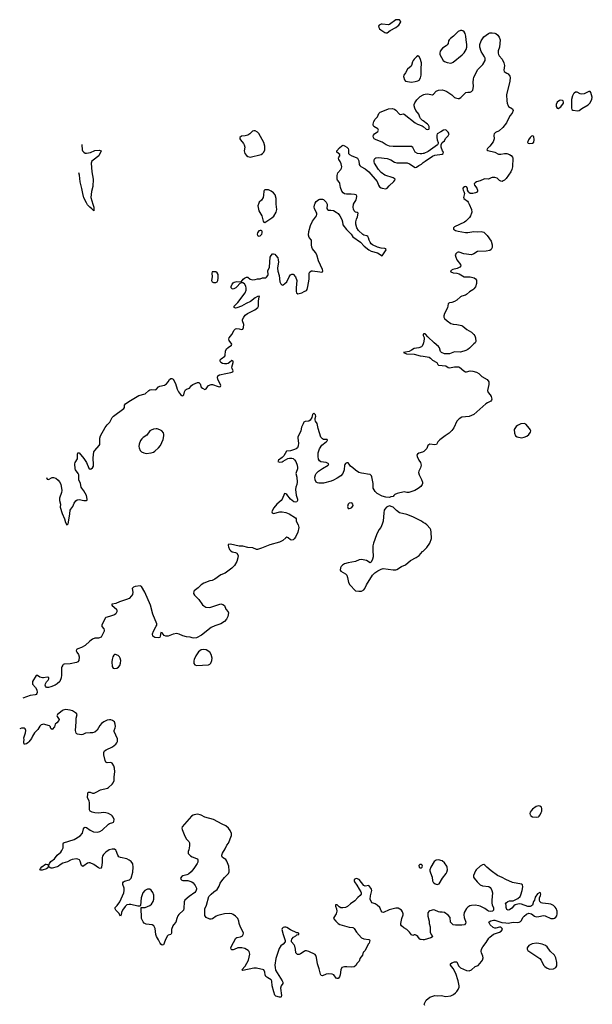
# Model space of a CAD drawing. Header units: inches. Extents: x 1603746 to 1744129, y 385869 to 533836.
# Tile 80 of 105: x 1613399 to 1622766, y 476907 to 493017. Entities that reach past the tile are written whole.
import ezdxf

# ---------------------------------------------------------------- set-up
doc = ezdxf.new("R2010")
doc.units = ezdxf.units.IN
doc.header["$MEASUREMENT"] = 0
for name, color, linetype in [('B6417', 7, 'Continuous'), ('B6418', 7, 'Continuous'), ('B6419', 7, 'Continuous'), ('B6427', 7, 'Continuous'), ('B6428', 7, 'Continuous'), ('B6429', 7, 'Continuous')]:
    doc.layers.add(name, color=color, linetype=linetype)

msp = doc.modelspace()

# ---------------------------------------------------------------- linework, layer by layer
at = {"layer": 'B6417', "color": 6, "elevation": 500}
for points in [[(1616239, 480000), (1616210, 479986), (1616056, 479810), (1616053, 479790), (1616057, 479770), (1616101, 479661), (1616130, 479610), (1616166, 479570), (1616174, 479550), (1616177, 479503), (1616165, 479435), (1616156, 479410), (1616157, 479377), (1616194, 479334), (1616219, 479319), (1616290, 479295), (1616305, 479285), (1616315, 479270), (1616311, 479231), (1616300, 479210), (1616250, 479129), (1616206, 479074), (1616162, 479038), (1616134, 479026), (1616070, 479009), (1616050, 478997), (1616031, 478970), (1616034, 478954), (1616050, 478940), (1616070, 478935), (1616150, 478935), (1616213, 478913), (1616236, 478896), (1616270, 478851), (1616291, 478810), (1616291, 478789), (1616281, 478759), (1616263, 478737), (1616170, 478670), (1616101, 478610), (1616090, 478586), (1616086, 478474), (1616079, 478450), (1616003, 478377), (1615985, 478355), (1615967, 478310), (1615951, 478250), (1615913, 478207), (1615904, 478190), (1615884, 478130), (1615881, 478070), (1615873, 478047), (1615830, 478037), (1615810, 478022), (1615776, 477950), (1615750, 477879), (1615730, 477873), (1615710, 477889), (1615695, 477910), (1615670, 477964), (1615637, 478017), (1615627, 478050), (1615615, 478150), (1615593, 478190), (1615566, 478206), (1615470, 478219), (1615437, 478237), (1615417, 478257), (1615392, 478312), (1615388, 478492), (1615450, 478494), (1615530, 478522), (1615555, 478545), (1615582, 478590), (1615591, 478630), (1615593, 478693), (1615579, 478739), (1615550, 478776), (1615529, 478790), (1615510, 478794), (1615490, 478793), (1615448, 478770), (1615412, 478730), (1615384, 478650), (1615377, 478523), (1615365, 478515), (1615330, 478514), (1615219, 478539), (1615190, 478542), (1615150, 478533), (1615122, 478510), (1615078, 478450), (1615064, 478410), (1615061, 478370), (1615050, 478349), (1615018, 478398), (1614970, 478450), (1614960, 478470), (1614960, 478490), (1614994, 478526), (1615035, 478585), (1615101, 478730), (1615108, 478770), (1615107, 478807), (1615086, 478870), (1615086, 478894), (1615096, 478910), (1615116, 478924), (1615194, 478946), (1615220, 478970), (1615250, 479070), (1615256, 479150), (1615247, 479207), (1615222, 479242), (1615190, 479268), (1615150, 479285), (1615047, 479307), (1615022, 479322), (1615006, 479346), (1614978, 479418), (1614970, 479430), (1614950, 479444), (1614910, 479447), (1614865, 479435), (1614810, 479399), (1614770, 479358), (1614755, 479330), (1614750, 479310), (1614748, 479230), (1614739, 479150), (1614730, 479135), (1614714, 479130), (1614690, 479138), (1614610, 479196), (1614550, 479221), (1614530, 479222), (1614510, 479216), (1614450, 479172), (1614430, 479164), (1614410, 479179), (1614387, 479250), (1614375, 479270), (1614350, 479283), (1614330, 479285), (1614255, 479275), (1614230, 479267), (1614179, 479241), (1614106, 479214), (1614062, 479190), (1614033, 479167), (1614010, 479158), (1613930, 479135), (1613916, 479136), (1613900, 479140), (1613875, 479155), (1613870, 479166), (1613860, 479140), (1613837, 479123), (1613764, 479104), (1613743, 479103), (1613729, 479109), (1613737, 479130), (1613763, 479157), (1613822, 479198), (1613830, 479202), (1613853, 479193), (1613864, 479184), (1613870, 479172), (1613884, 479210), (1613910, 479246), (1613967, 479290), (1614012, 479348), (1614070, 479397), (1614090, 479423), (1614106, 479454), (1614110, 479470), (1614108, 479532), (1614114, 479550), (1614290, 479604), (1614390, 479663), (1614427, 479710), (1614444, 479776), (1614459, 479801), (1614470, 479807), (1614490, 479802), (1614554, 479754), (1614609, 479729), (1614670, 479724), (1614710, 479737), (1614750, 479759), (1614850, 479853), (1614870, 479864), (1614920, 479880), (1614932, 479888), (1614940, 479900), (1614943, 479930), (1614927, 479970), (1614912, 479990), (1614900, 480000)], [(1620000, 477965), (1619966, 477966), (1619949, 477969), (1619938, 477978), (1619910, 478018), (1619890, 478035), (1619870, 478042), (1619850, 478042), (1619830, 478035), (1619810, 478042), (1619775, 478090), (1619734, 478130), (1619681, 478161), (1619643, 478190), (1619635, 478210), (1619636, 478230), (1619652, 478310), (1619671, 478369), (1619672, 478390), (1619663, 478423), (1619645, 478450), (1619590, 478480), (1619550, 478483), (1619445, 478455), (1619350, 478412), (1619330, 478413), (1619310, 478435), (1619289, 478489), (1619249, 478530), (1619213, 478553), (1619167, 478567), (1619146, 478590), (1619132, 478630), (1619137, 478683), (1619157, 478770), (1619155, 478790), (1619145, 478805), (1619110, 478849), (1619050, 478841), (1619030, 478853), (1618950, 478947), (1618910, 478966), (1618890, 478963), (1618873, 478950), (1618870, 478930), (1618878, 478910), (1618916, 478856), (1618950, 478791), (1618977, 478750), (1618985, 478730), (1618984, 478710), (1618970, 478690), (1618930, 478655), (1618880, 478600), (1618808, 478552), (1618762, 478510), (1618730, 478493), (1618685, 478485), (1618650, 478486), (1618623, 478503), (1618590, 478534), (1618565, 478535), (1618566, 478514), (1618584, 478470), (1618588, 478430), (1618575, 478390), (1618536, 478330), (1618531, 478310), (1618570, 478267), (1618611, 478231), (1618635, 478215), (1618790, 478167), (1618850, 478162), (1618858, 478158), (1618870, 478147), (1618908, 478088), (1618990, 477996), (1619030, 477977), (1619110, 477970), (1619121, 477961), (1619126, 477950), (1619115, 477910), (1619099, 477890), (1619051, 477790), (1619030, 477766), (1619018, 477762), (1619005, 477710), (1618965, 477655), (1618959, 477630), (1618950, 477615), (1618919, 477581), (1618898, 477542), (1618870, 477521), (1618830, 477513), (1618750, 477523), (1618710, 477521), (1618671, 477509), (1618651, 477469), (1618639, 477390), (1618630, 477358), (1618610, 477330), (1618590, 477329), (1618577, 477337), (1618536, 477390), (1618510, 477401), (1618450, 477407), (1618410, 477400), (1618350, 477376), (1618330, 477379), (1618321, 477401), (1618300, 477490), (1618272, 477570), (1618255, 477675), (1618244, 477704), (1618230, 477721), (1618130, 477771), (1618090, 477781), (1618070, 477781), (1618050, 477774), (1617990, 477732), (1617970, 477724), (1617945, 477725), (1617930, 477733), (1617918, 477750), (1617911, 477811), (1617900, 477860), (1617890, 477879), (1617845, 477930), (1617844, 477950), (1617849, 477971), (1617876, 478004), (1617918, 478030), (1617930, 478042), (1617966, 478050), (1617966, 478070), (1617950, 478078), (1617930, 478078), (1617828, 478128), (1617770, 478163), (1617750, 478169), (1617730, 478169), (1617710, 478163), (1617695, 478150), (1617688, 478130), (1617708, 478050), (1617743, 477950), (1617741, 477930), (1617710, 477894), (1617670, 477864), (1617642, 477818), (1617590, 477655), (1617573, 477550), (1617576, 477510), (1617586, 477466), (1617694, 477290), (1617702, 477270), (1617702, 477250), (1617678, 477210), (1617667, 477170), (1617679, 477050), (1617676, 477030), (1617670, 477025), (1617650, 477025), (1617590, 477039), (1617575, 477055), (1617554, 477114), (1617530, 477210), (1617524, 477284), (1617518, 477299), (1617510, 477310), (1617458, 477338), (1617425, 477365), (1617416, 477390), (1617410, 477435), (1617390, 477472), (1617270, 477497), (1617230, 477500), (1617050, 477459), (1617035, 477470), (1617088, 477532), (1617142, 477630), (1617165, 477730), (1617153, 477770), (1617137, 477790), (1617081, 477821), (1617033, 477833), (1616970, 477829), (1616910, 477804), (1616890, 477800), (1616870, 477798), (1616856, 477810), (1616854, 477830), (1616859, 477850), (1616932, 477988), (1616950, 477999), (1617010, 478013), (1617041, 478030), (1617057, 478050), (1617061, 478070), (1617057, 478090), (1617010, 478170), (1616990, 478228), (1616984, 478270), (1616966, 478310), (1616950, 478330), (1616930, 478350), (1616890, 478376), (1616870, 478385), (1616830, 478391), (1616750, 478385), (1616640, 478360), (1616615, 478350), (1616552, 478308), (1616530, 478303), (1616510, 478303), (1616450, 478326), (1616430, 478358), (1616429, 478470), (1616453, 478530), (1616494, 478670), (1616530, 478711), (1616573, 478747), (1616632, 478788), (1616661, 478839), (1616681, 478890), (1616705, 478930), (1616750, 478983), (1616800, 479030), (1616815, 479050), (1616824, 479076), (1616828, 479092), (1616820, 479170), (1616790, 479250), (1616770, 479278), (1616714, 479310), (1616706, 479334), (1616705, 479350), (1616719, 479381), (1616761, 479450), (1616789, 479510), (1616817, 479543), (1616865, 479670), (1616864, 479704), (1616843, 479750), (1616816, 479790), (1616769, 479830), (1616710, 479856), (1616569, 479929), (1616430, 479971), (1616369, 480000)]]:
    msp.add_lwpolyline(points, dxfattribs=at)
msp.add_lwpolyline([(1619970, 479196), (1619945, 479195), (1619930, 479178), (1619931, 479151), (1619950, 479141), (1619970, 479142), (1619981, 479150), (1619989, 479170), (1619985, 479185)], close=True, dxfattribs=at)
at = {"layer": 'B6418', "color": 6}
for points, elevation in [([(1613835, 485529), (1613850, 485498), (1613870, 485495), (1613930, 485526), (1613950, 485529), (1613990, 485516), (1614030, 485484), (1614050, 485457), (1614070, 485418), (1614086, 485314), (1614081, 485279), (1614049, 485190), (1614051, 485150), (1614066, 485090), (1614061, 485041), (1614096, 484936), (1614132, 484852), (1614150, 484789), (1614170, 484753), (1614182, 484758), (1614190, 484768), (1614204, 484830), (1614219, 484930), (1614223, 484990), (1614235, 485010), (1614269, 485051), (1614292, 485108), (1614315, 485145), (1614338, 485162), (1614370, 485167), (1614450, 485151), (1614491, 485149), (1614502, 485158), (1614505, 485170), (1614493, 485233), (1614450, 485308), (1614413, 485350), (1614403, 485370), (1614392, 485430), (1614366, 485490), (1614364, 485570), (1614353, 485593), (1614314, 485650), (1614307, 485670), (1614303, 485750), (1614309, 485770), (1614344, 485830), (1614342, 485910), (1614350, 485929), (1614370, 485929), (1614450, 485840), (1614490, 485773), (1614530, 485680), (1614550, 485664), (1614570, 485669), (1614590, 485687), (1614604, 485710), (1614607, 485733), (1614603, 485850), (1614614, 485946), (1614627, 485970), (1614700, 486050), (1614710, 486069), (1614712, 486170), (1614723, 486210), (1614796, 486344), (1614830, 486389), (1614872, 486430), (1614913, 486510), (1614932, 486530), (1615103, 486657), (1615113, 486670), (1615116, 486710), (1615128, 486732), (1615183, 486770), (1615350, 486868), (1615450, 486898), (1615510, 486949), (1615530, 486960), (1615550, 486964), (1615618, 486962), (1615633, 486967), (1615670, 487009), (1615690, 487023), (1615770, 487037), (1615799, 487061), (1615825, 487090), (1615850, 487130), (1615870, 487144), (1615890, 487148), (1615910, 487136), (1615950, 487066), (1615977, 486970), (1615995, 486930), (1616030, 486885), (1616050, 486869), (1616070, 486863), (1616083, 486877), (1616093, 486930), (1616110, 486959), (1616130, 486972), (1616174, 486990), (1616210, 487033), (1616230, 487047), (1616310, 487082), (1616330, 487082), (1616336, 487076), (1616350, 487059), (1616370, 487007), (1616390, 486987), (1616430, 486964), (1616450, 486975), (1616469, 487010), (1616490, 487030), (1616530, 487048), (1616553, 487047), (1616646, 487014), (1616671, 487010), (1616683, 487017), (1616690, 487030), (1616686, 487050), (1616642, 487130), (1616635, 487170), (1616641, 487190), (1616670, 487206), (1616769, 487231), (1616855, 487245), (1616883, 487257), (1616890, 487270), (1616873, 487310), (1616870, 487330), (1616889, 487409), (1616890, 487431), (1616870, 487442), (1616833, 487407), (1616810, 487394), (1616790, 487388), (1616750, 487385), (1616714, 487394), (1616690, 487410), (1616680, 487430), (1616681, 487450), (1616696, 487470), (1616753, 487510), (1616761, 487530), (1616766, 487594), (1616782, 487630), (1616810, 487655), (1616863, 487690), (1616870, 487710), (1616823, 487770), (1616820, 487790), (1616828, 487810), (1616870, 487867), (1616910, 487940), (1616930, 487958), (1616950, 487964), (1616990, 487961), (1617030, 487951), (1617050, 487952), (1617061, 487979), (1617066, 488030), (1617045, 488090), (1617044, 488110), (1617063, 488150), (1617090, 488182), (1617125, 488210), (1617248, 488270), (1617296, 488310), (1617307, 488330), (1617304, 488410), (1617317, 488483), (1617322, 488490), (1617315, 488495), (1617290, 488490), (1617250, 488466), (1617173, 488407), (1617104, 488376), (1617025, 488330), (1616950, 488302), (1616930, 488300), (1616910, 488306), (1616906, 488310), (1616909, 488330), (1616967, 488390), (1617087, 488550), (1617102, 488590), (1617104, 488624), (1617098, 488658), (1617077, 488697), (1617048, 488712), (1617026, 488714), (1617026, 488710), (1617001, 488699), (1616958, 488650), (1616935, 488630), (1616890, 488609), (1616874, 488614), (1616859, 488630), (1616857, 488650), (1616876, 488690), (1616892, 488710), (1616910, 488725), (1616950, 488733), (1617014, 488726), (1617014, 488730), (1617026, 488734), (1617055, 488770), (1617079, 488790), (1617110, 488803), (1617130, 488802), (1617171, 488771), (1617210, 488760), (1617250, 488766), (1617290, 488779), (1617330, 488778), (1617370, 488792), (1617424, 488796), (1617438, 488802), (1617460, 488830), (1617465, 488850), (1617456, 488910), (1617484, 488970), (1617499, 489130), (1617510, 489158), (1617532, 489188), (1617550, 489189), (1617570, 489179), (1617590, 489161), (1617619, 489119), (1617629, 489090), (1617632, 489050), (1617621, 488990), (1617618, 488950), (1617624, 488904), (1617644, 488830), (1617655, 488730), (1617670, 488695), (1617690, 488674), (1617710, 488681), (1617738, 488702), (1617770, 488730), (1617806, 488810), (1617830, 488844), (1617850, 488856), (1617870, 488851), (1617910, 488810), (1617933, 488750), (1617920, 488630), (1617922, 488570), (1617928, 488548), (1617950, 488533), (1618014, 488546), (1618052, 488570), (1618090, 488586), (1618099, 488601), (1618115, 488650), (1618135, 488770), (1618137, 488870), (1618147, 488893), (1618170, 488906), (1618190, 488907), (1618310, 488890), (1618332, 488888), (1618350, 488894), (1618357, 488910), (1618354, 488930), (1618285, 489070), (1618259, 489170), (1618239, 489210), (1618190, 489270), (1618178, 489298), (1618170, 489334), (1618175, 489390), (1618173, 489410), (1618133, 489453), (1618121, 489490), (1618127, 489550), (1618156, 489650), (1618190, 489723), (1618252, 489810), (1618260, 489830), (1618259, 489850), (1618251, 489870), (1618221, 489930), (1618217, 489950), (1618221, 489990), (1618225, 490000)], 500), ([(1614596, 490000), (1614610, 489952), (1614613, 489907), (1614610, 489889), (1614603, 489903), (1614590, 489909), (1614581, 489921), (1614545, 489950), (1614510, 489990), (1614503, 490000)], 400), ([(1617304, 490000), (1617300, 489990), (1617297, 489970), (1617310, 489890), (1617359, 489810), (1617381, 489721), (1617390, 489705), (1617410, 489701), (1617524, 489776), (1617555, 489805), (1617596, 489870), (1617605, 489910), (1617596, 490000)], 500), ([(1618427, 490000), (1618431, 489990), (1618425, 489930), (1618433, 489910), (1618450, 489902), (1618490, 489902), (1618530, 489894), (1618578, 489870), (1618610, 489846), (1618638, 489810), (1618666, 489750), (1618677, 489710), (1618683, 489663), (1618744, 489584), (1618823, 489510), (1618847, 489467), (1618975, 489375), (1619033, 489310), (1619110, 489250), (1619150, 489231), (1619250, 489204), (1619330, 489153), (1619395, 489250), (1619387, 489267), (1619372, 489272), (1619310, 489279), (1619250, 489296), (1619170, 489331), (1619149, 489349), (1619130, 489379), (1619116, 489410), (1619106, 489450), (1619094, 489470), (1619079, 489479), (1619030, 489491), (1619010, 489504), (1618944, 489570), (1618916, 489610), (1618897, 489670), (1618896, 489710), (1618907, 489753), (1618924, 489790), (1618936, 489850), (1618922, 489862), (1618890, 489870), (1618870, 489888), (1618857, 489917), (1618852, 489950), (1618861, 489999), (1618861, 490000)], 500), ([(1620000, 487856), (1620000, 487850), (1620000, 487849)], 500), ([(1620000, 487713), (1619985, 487675), (1619970, 487663), (1619930, 487650), (1619850, 487639), (1619809, 487610), (1619770, 487590), (1619710, 487580), (1619679, 487570), (1619729, 487550), (1619850, 487544), (1619950, 487520), (1620000, 487511)], 500), ([(1620000, 485946), (1619990, 485941), (1619930, 485926), (1619909, 485910), (1619897, 485890), (1619901, 485870), (1619926, 485810), (1619955, 485770), (1619967, 485730), (1619957, 485683), (1619926, 485630), (1619921, 485610), (1619932, 485570), (1619974, 485494), (1619990, 485450), (1619990, 485430), (1619981, 485410), (1619959, 485381), (1619915, 485345), (1619864, 485316), (1619764, 485284), (1619730, 485283), (1619689, 485291), (1619573, 485267), (1619538, 485250), (1619518, 485230), (1619510, 485214), (1619470, 485212), (1619450, 485202), (1619390, 485205), (1619330, 485223), (1619246, 485266), (1619215, 485295), (1619181, 485350), (1619181, 485430), (1619159, 485539), (1619153, 485553), (1619138, 485570), (1619130, 485576), (1619090, 485579), (1619030, 485594), (1618990, 485595), (1618948, 485608), (1618890, 485646), (1618850, 485686), (1618813, 485713), (1618790, 485746), (1618770, 485765), (1618750, 485766), (1618730, 485756), (1618719, 485741), (1618713, 485730), (1618709, 485650), (1618684, 485590), (1618650, 485553), (1618590, 485515), (1618535, 485485), (1618492, 485468), (1618370, 485434), (1618290, 485434), (1618270, 485439), (1618250, 485453), (1618231, 485491), (1618226, 485530), (1618236, 485570), (1618248, 485590), (1618288, 485632), (1618350, 485676), (1618443, 485730), (1618458, 485750), (1618412, 485770), (1618323, 485783), (1618301, 485801), (1618288, 485828), (1618281, 485870), (1618284, 485930), (1618306, 485994), (1618344, 486056), (1618412, 486110), (1618433, 486130), (1618433, 486133), (1618427, 486147), (1618370, 486150), (1618350, 486157), (1618326, 486186), (1618281, 486330), (1618264, 486410), (1618236, 486450), (1618230, 486470), (1618231, 486490), (1618243, 486530), (1618238, 486550), (1618210, 486581), (1618190, 486558), (1618177, 486510), (1618150, 486464), (1618130, 486448), (1618070, 486441), (1618048, 486430), (1618041, 486419), (1618037, 486403), (1618009, 486350), (1617997, 486290), (1617981, 486250), (1617950, 486190), (1617947, 486170), (1617962, 486090), (1617956, 486044), (1617941, 486010), (1617924, 485996), (1617897, 485983), (1617830, 485964), (1617765, 485955), (1617718, 485882), (1617690, 485854), (1617634, 485810), (1617619, 485790), (1617650, 485780), (1617690, 485785), (1617710, 485792), (1617785, 485835), (1617810, 485841), (1617850, 485844), (1617870, 485839), (1617896, 485816), (1617915, 485790), (1617939, 485730), (1617946, 485690), (1617945, 485670), (1617920, 485610), (1617918, 485590), (1617935, 485530), (1617937, 485450), (1617931, 485410), (1617917, 485370), (1617912, 485330), (1617919, 485239), (1617944, 485170), (1617942, 485150), (1617932, 485130), (1617910, 485122), (1617883, 485130), (1617830, 485173), (1617770, 485247), (1617750, 485262), (1617730, 485263), (1617691, 485170), (1617678, 485150), (1617605, 485090), (1617557, 485030), (1617533, 484990), (1617526, 484966), (1617529, 484949), (1617550, 484939), (1617655, 484965), (1617690, 484964), (1617750, 484954), (1617806, 484930), (1617910, 484865), (1617921, 484850), (1617920, 484810), (1617954, 484750), (1617965, 484710), (1617947, 484630), (1617910, 484548), (1617890, 484521), (1617870, 484506), (1617850, 484500), (1617830, 484508), (1617790, 484539), (1617770, 484548), (1617750, 484541), (1617703, 484496), (1617650, 484470), (1617490, 484425), (1617352, 484368), (1617290, 484351), (1617270, 484351), (1617215, 484375), (1617130, 484379), (1617050, 484403), (1616990, 484403), (1616850, 484437), (1616809, 484431), (1616807, 484413), (1616812, 484390), (1616829, 484350), (1616845, 484330), (1616872, 484310), (1616930, 484300), (1616950, 484290), (1616972, 484250), (1616969, 484211), (1616950, 484150), (1616913, 484087), (1616870, 484043), (1616758, 483962), (1616690, 483935), (1616590, 483862), (1616550, 483842), (1616510, 483834), (1616410, 483799), (1616370, 483771), (1616319, 483721), (1616254, 483670), (1616250, 483662), (1616244, 483630), (1616260, 483600), (1616332, 483532), (1616390, 483445), (1616410, 483425), (1616445, 483405), (1616510, 483398), (1616690, 483458), (1616724, 483450), (1616750, 483432), (1616773, 483374), (1616809, 483330), (1616814, 483310), (1616805, 483250), (1616782, 483210), (1616747, 483170), (1616690, 483135), (1616590, 483102), (1616530, 483075), (1616371, 482949), (1616290, 482904), (1616250, 482898), (1616222, 482902), (1616190, 482913), (1616130, 482922), (1616070, 482938), (1616010, 482965), (1615970, 482973), (1615910, 482966), (1615827, 482933), (1615790, 482929), (1615764, 482944), (1615730, 482985), (1615710, 482991), (1615698, 482930), (1615690, 482910), (1615670, 482901), (1615610, 482910), (1615579, 482930), (1615572, 482970), (1615587, 483010), (1615630, 483094), (1615643, 483110), (1615644, 483130), (1615579, 483290), (1615538, 483438), (1615444, 483650), (1615390, 483741), (1615370, 483757), (1615290, 483744), (1615262, 483730), (1615239, 483710), (1615248, 483648), (1615243, 483610), (1615230, 483589), (1615190, 483549), (1615148, 483528), (1615030, 483491), (1614970, 483465), (1614910, 483455), (1614903, 483450), (1614910, 483430), (1614984, 483370), (1614990, 483350), (1614988, 483330), (1614970, 483296), (1614950, 483279), (1614870, 483250), (1614810, 483238), (1614797, 483223), (1614741, 483110), (1614744, 483090), (1614775, 483050), (1614782, 483030), (1614779, 483010), (1614745, 482935), (1614730, 482912), (1614690, 482896), (1614630, 482897), (1614590, 482884), (1614546, 482850), (1614470, 482779), (1614410, 482745), (1614350, 482724), (1614329, 482710), (1614323, 482690), (1614331, 482670), (1614361, 482630), (1614373, 482590), (1614368, 482532), (1614351, 482509), (1614330, 482500), (1614222, 482478), (1614128, 482470), (1614110, 482465), (1614102, 482458), (1614087, 482430), (1614083, 482410), (1614084, 482290), (1614077, 482250), (1614054, 482190), (1614013, 482150), (1613981, 482130), (1613910, 482100), (1613870, 482089), (1613844, 482090), (1613830, 482098), (1613822, 482110), (1613818, 482130), (1613821, 482150), (1613839, 482181), (1613866, 482210), (1613875, 482230), (1613873, 482253), (1613850, 482262), (1613791, 482249), (1613770, 482249), (1613730, 482261), (1613690, 482285), (1613670, 482287), (1613611, 482190), (1613606, 482170), (1613610, 482147), (1613656, 482090), (1613677, 482050), (1613685, 482010), (1613680, 481990), (1613670, 481979), (1613650, 481970), (1613570, 481960), (1613452, 481918)], 500), ([(1620000, 484793), (1619971, 484811), (1619830, 484884), (1619730, 484921), (1619610, 484950), (1619565, 484985), (1619510, 485039), (1619490, 485049), (1619450, 485062), (1619411, 485049), (1619400, 485040), (1619371, 485009), (1619363, 484990), (1619354, 484950), (1619344, 484810), (1619330, 484762), (1619305, 484710), (1619276, 484670), (1619236, 484590), (1619186, 484450), (1619178, 484410), (1619174, 484346), (1619183, 484230), (1619172, 484190), (1619150, 484144), (1619130, 484133), (1619070, 484169), (1618990, 484184), (1618950, 484178), (1618890, 484150), (1618772, 484130), (1618710, 484112), (1618677, 484090), (1618657, 484070), (1618648, 484050), (1618643, 484010), (1618654, 483994), (1618730, 483951), (1618750, 483931), (1618764, 483890), (1618776, 483810), (1618798, 483770), (1618894, 483674), (1618945, 483665), (1618990, 483666), (1619030, 483688), (1619047, 483710), (1619074, 483770), (1619170, 483928), (1619211, 483969), (1619259, 484001), (1619311, 484029), (1619344, 484036), (1619510, 484016), (1619550, 484017), (1619570, 484023), (1619643, 484070), (1619710, 484100), (1619790, 484169), (1619884, 484216), (1619932, 484249), (1619990, 484315), (1620000, 484324)], 500), ([(1614900, 480000), (1614890, 480008), (1614850, 480028), (1614810, 480040), (1614777, 480043), (1614690, 480036), (1614630, 480038), (1614582, 480050), (1614554, 480070), (1614541, 480090), (1614539, 480110), (1614543, 480210), (1614538, 480230), (1614510, 480290), (1614512, 480350), (1614515, 480365), (1614524, 480376), (1614550, 480376), (1614590, 480363), (1614617, 480363), (1614650, 480377), (1614721, 480419), (1614835, 480445), (1614850, 480455), (1614910, 480511), (1614928, 480532), (1614947, 480570), (1614944, 480630), (1614953, 480710), (1614948, 480770), (1614940, 480810), (1614910, 480854), (1614890, 480862), (1614830, 480859), (1614808, 480869), (1614795, 480895), (1614773, 480990), (1614776, 481030), (1614788, 481052), (1614811, 481069), (1614919, 481121), (1614970, 481161), (1614990, 481186), (1615000, 481210), (1615000, 481250), (1614946, 481370), (1614945, 481390), (1614961, 481430), (1614966, 481454), (1614963, 481490), (1614950, 481530), (1614919, 481550), (1614890, 481561), (1614870, 481562), (1614830, 481555), (1614775, 481530), (1614738, 481502), (1614712, 481468), (1614666, 481394), (1614630, 481361), (1614590, 481348), (1614550, 481350), (1614478, 481342), (1614430, 481321), (1614410, 481318), (1614346, 481326), (1614332, 481332), (1614324, 481344), (1614310, 481390), (1614321, 481530), (1614321, 481590), (1614341, 481650), (1614330, 481664), (1614262, 481710), (1614222, 481722), (1614149, 481731), (1614110, 481722), (1614091, 481710), (1614015, 481650), (1614007, 481630), (1614010, 481614), (1614043, 481570), (1614039, 481550), (1614008, 481512), (1613978, 481490), (1613967, 481450), (1613930, 481405), (1613910, 481419), (1613903, 481430), (1613901, 481450), (1613884, 481464), (1613790, 481490), (1613770, 481487), (1613750, 481478), (1613730, 481460), (1613694, 481406), (1613642, 481350), (1613606, 481294), (1613590, 481259), (1613550, 481204), (1613530, 481183), (1613509, 481169), (1613490, 481162), (1613470, 481166), (1613464, 481184), (1613465, 481210), (1613474, 481234), (1613469, 481270), (1613493, 481350), (1613498, 481390), (1613490, 481413), (1613470, 481427), (1613430, 481427), (1613399, 481417)], 500), ([(1616369, 480000), (1616350, 480009), (1616310, 480017), (1616253, 480007), (1616239, 480000)], 500)]:
    msp.add_lwpolyline(points, dxfattribs=dict(at, elevation=elevation))
for points, elevation in [([(1617330, 489569), (1617310, 489561), (1617288, 489530), (1617286, 489510), (1617290, 489488), (1617310, 489477), (1617330, 489481), (1617359, 489510), (1617365, 489530), (1617366, 489550), (1617361, 489561), (1617350, 489569)], 500), ([(1616610, 488892), (1616550, 488892), (1616541, 488870), (1616549, 488810), (1616539, 488750), (1616550, 488730), (1616570, 488719), (1616610, 488716), (1616630, 488730), (1616639, 488750), (1616645, 488790), (1616643, 488850), (1616630, 488877)], 500), ([(1615630, 486324), (1615590, 486318), (1615550, 486303), (1615530, 486288), (1615478, 486222), (1615419, 486181), (1615399, 486161), (1615376, 486130), (1615352, 486070), (1615350, 486034), (1615355, 486010), (1615371, 485971), (1615390, 485949), (1615427, 485930), (1615470, 485920), (1615550, 485928), (1615590, 485943), (1615610, 485955), (1615668, 486010), (1615700, 486050), (1615745, 486150), (1615758, 486210), (1615758, 486230), (1615750, 486255), (1615722, 486290), (1615690, 486309), (1615650, 486322)], 600), ([(1618830, 485114), (1618790, 485109), (1618771, 485090), (1618761, 485050), (1618770, 485022), (1618790, 485018), (1618810, 485026), (1618830, 485036), (1618853, 485070), (1618849, 485090)], 500), ([(1616410, 482715), (1616370, 482706), (1616326, 482674), (1616278, 482610), (1616252, 482550), (1616248, 482528), (1616250, 482482), (1616263, 482463), (1616291, 482451), (1616490, 482464), (1616510, 482475), (1616524, 482490), (1616544, 482530), (1616547, 482570), (1616530, 482630), (1616507, 482667), (1616450, 482707)], 500), ([(1614967, 482633), (1614950, 482629), (1614940, 482620), (1614925, 482595), (1614910, 482550), (1614906, 482510), (1614912, 482432), (1614930, 482409), (1614950, 482403), (1614990, 482408), (1615017, 482423), (1615038, 482450), (1615049, 482490), (1615051, 482531), (1615043, 482570), (1615030, 482595), (1615010, 482614)], 500)]:
    msp.add_lwpolyline(points, close=True, dxfattribs=dict(at, elevation=elevation))
at = {"layer": 'B6419', "color": 6, "elevation": 500}
for points in [[(1619570, 493017), (1619550, 493013), (1619450, 492940), (1619430, 492935), (1619330, 492946), (1619310, 492944), (1619281, 492930), (1619271, 492910), (1619273, 492890), (1619285, 492870), (1619304, 492850), (1619370, 492806), (1619390, 492801), (1619410, 492803), (1619458, 492842), (1619550, 492887), (1619582, 492910), (1619602, 492930), (1619629, 492970), (1619634, 492990), (1619630, 492995), (1619610, 493013)], [(1619910, 492424), (1619890, 492409), (1619850, 492372), (1619833, 492350), (1619824, 492330), (1619810, 492270), (1619803, 492257), (1619745, 492210), (1619711, 492149), (1619684, 492110), (1619677, 492090), (1619692, 492032), (1619710, 492013), (1619810, 491995), (1619870, 492005), (1619910, 492016), (1619936, 492030), (1619955, 492065), (1619964, 492110), (1619964, 492210), (1619970, 492310), (1619950, 492384), (1619930, 492422), (1619923, 492423)], [(1617230, 491201), (1617210, 491193), (1617164, 491150), (1617130, 491127), (1617090, 491118), (1617028, 491112), (1617000, 491090), (1617002, 491070), (1617010, 491050), (1617060, 490990), (1617072, 490970), (1617080, 490930), (1617070, 490870), (1617074, 490850), (1617084, 490830), (1617110, 490795), (1617130, 490778), (1617170, 490769), (1617348, 490812), (1617370, 490827), (1617390, 490848), (1617408, 490890), (1617408, 490950), (1617392, 491010), (1617310, 491153), (1617290, 491176), (1617250, 491199)]]:
    msp.add_lwpolyline(points, close=True, dxfattribs=at)
at = {"layer": 'B6419', "color": 6}
for points, elevation in [([(1620000, 491361), (1619989, 491369), (1619958, 491398), (1619943, 491423), (1619926, 491470), (1619881, 491530), (1619861, 491570), (1619852, 491608), (1619854, 491630), (1619863, 491657), (1619894, 491706), (1619915, 491730), (1619950, 491759), (1620000, 491786)], 500), ([(1620000, 490826), (1619979, 490821), (1619950, 490821), (1619909, 490829), (1619870, 490850), (1619830, 490927), (1619810, 490940), (1619510, 490941), (1619450, 490950), (1619392, 490970), (1619330, 491014), (1619230, 491050), (1619197, 491070), (1619186, 491090), (1619183, 491110), (1619189, 491130), (1619203, 491150), (1619256, 491190), (1619269, 491210), (1619260, 491230), (1619194, 491270), (1619180, 491290), (1619179, 491310), (1619190, 491350), (1619212, 491388), (1619251, 491430), (1619275, 491485), (1619295, 491505), (1619368, 491532), (1619430, 491561), (1619490, 491565), (1619530, 491553), (1619550, 491539), (1619610, 491473), (1619630, 491464), (1619670, 491476), (1619690, 491474), (1619870, 491330), (1619907, 491310), (1619982, 491282), (1620000, 491268)], 500), ([(1614417, 490974), (1614418, 490970), (1614420, 490890), (1614429, 490869), (1614447, 490847), (1614470, 490835), (1614490, 490831), (1614557, 490843), (1614630, 490878), (1614705, 490885), (1614734, 490870), (1614691, 490790), (1614599, 490721), (1614580, 490700), (1614570, 490670), (1614579, 490530), (1614600, 490410), (1614593, 490290), (1614575, 490205), (1614565, 490110), (1614596, 490000)], 400), ([(1618861, 490000), (1618904, 490070), (1618910, 490090), (1618912, 490132), (1618901, 490150), (1618877, 490157), (1618823, 490163), (1618744, 490164), (1618711, 490170), (1618690, 490182), (1618669, 490209), (1618646, 490270), (1618637, 490337), (1618630, 490353), (1618598, 490390), (1618593, 490410), (1618593, 490467), (1618602, 490510), (1618654, 490566), (1618664, 490590), (1618666, 490610), (1618658, 490658), (1618639, 490699), (1618619, 490730), (1618614, 490750), (1618620, 490770), (1618636, 490790), (1618637, 490810), (1618588, 490850), (1618589, 490870), (1618630, 490922), (1618670, 490956), (1618690, 490962), (1618710, 490956), (1618750, 490930), (1618771, 490910), (1618780, 490890), (1618775, 490830), (1618782, 490822), (1618794, 490810), (1618831, 490791), (1618905, 490765), (1618923, 490750), (1618947, 490710), (1618954, 490650), (1618963, 490630), (1618977, 490617), (1619050, 490575), (1619110, 490526), (1619249, 490370), (1619271, 490310), (1619285, 490285), (1619310, 490268), (1619330, 490260), (1619389, 490251), (1619410, 490258), (1619442, 490298), (1619520, 490370), (1619537, 490390), (1619543, 490410), (1619511, 490430), (1619370, 490475), (1619310, 490517), (1619270, 490566), (1619202, 490670), (1619196, 490690), (1619198, 490722), (1619210, 490745), (1619224, 490756), (1619270, 490765), (1619410, 490745), (1619470, 490723), (1619530, 490686), (1619570, 490676), (1619735, 490675), (1619778, 490659), (1619870, 490599), (1619890, 490607), (1619927, 490633), (1619970, 490654), (1620000, 490679)], 500), ([(1614503, 490000), (1614490, 490021), (1614450, 490105), (1614430, 490171), (1614416, 490256), (1614390, 490362), (1614375, 490475), (1614367, 490509)], 400), ([(1617596, 490000), (1617595, 490010), (1617594, 490090), (1617578, 490150), (1617550, 490184), (1617510, 490213), (1617471, 490231), (1617430, 490236), (1617410, 490235), (1617396, 490224), (1617390, 490210), (1617388, 490148), (1617380, 490110), (1617353, 490067), (1617319, 490030), (1617304, 490000)], 500), ([(1618225, 490000), (1618230, 490013), (1618250, 490042), (1618290, 490074), (1618310, 490082), (1618350, 490081), (1618370, 490073), (1618398, 490050), (1618414, 490030), (1618427, 490000)], 500)]:
    msp.add_lwpolyline(points, dxfattribs=dict(at, elevation=elevation))
at = {"layer": 'B6427', "color": 6, "elevation": 500}
for points in [[(1621754, 480000), (1621762, 479990), (1621790, 479975), (1621850, 479967), (1621885, 479975), (1621896, 479984), (1621909, 480000)], [(1620026, 476890), (1620018, 476910), (1620050, 476975), (1620110, 477022), (1620190, 477050), (1620230, 477047), (1620293, 477053), (1620370, 477036), (1620450, 477045), (1620493, 477067), (1620530, 477094), (1620550, 477115), (1620572, 477148), (1620587, 477190), (1620589, 477210), (1620574, 477290), (1620532, 477412), (1620492, 477492), (1620449, 477550), (1620449, 477570), (1620470, 477584), (1620510, 477601), (1620530, 477604), (1620550, 477601), (1620577, 477537), (1620610, 477504), (1620710, 477462), (1620750, 477456), (1620790, 477471), (1620850, 477524), (1620897, 477543), (1620953, 477607), (1620970, 477630), (1620978, 477670), (1620977, 477697), (1620954, 477750), (1620949, 477771), (1620953, 477810), (1620973, 477850), (1621030, 477921), (1621072, 477990), (1621090, 478008), (1621150, 478054), (1621249, 478090), (1621274, 478106), (1621297, 478130), (1621294, 478150), (1621270, 478169), (1621250, 478169), (1621190, 478155), (1621170, 478155), (1621145, 478165), (1621095, 478210), (1621075, 478250), (1621081, 478259), (1621107, 478273), (1621150, 478284), (1621170, 478284), (1621288, 478248), (1621350, 478239), (1621390, 478236), (1621470, 478251), (1621547, 478247), (1621569, 478251), (1621590, 478261), (1621610, 478281), (1621630, 478325), (1621650, 478351), (1621690, 478383), (1621730, 478401), (1621770, 478387), (1621821, 478350), (1621850, 478339), (1621890, 478342), (1621970, 478358), (1621994, 478354), (1622090, 478310), (1622130, 478310), (1622150, 478318), (1622170, 478335), (1622184, 478356), (1622193, 478387), (1622191, 478431), (1622174, 478474), (1622158, 478498), (1622130, 478525), (1622090, 478545), (1622050, 478554), (1621950, 478561), (1621928, 478570), (1621909, 478589), (1621902, 478610), (1621902, 478650), (1621919, 478690), (1621922, 478710), (1621918, 478730), (1621910, 478738), (1621870, 478715), (1621830, 478658), (1621818, 478610), (1621805, 478590), (1621785, 478530), (1621770, 478519), (1621750, 478509), (1621710, 478509), (1621610, 478548), (1621570, 478553), (1621506, 478534), (1621481, 478519), (1621450, 478482), (1621410, 478452), (1621390, 478450), (1621370, 478461), (1621355, 478490), (1621355, 478530), (1621348, 478550), (1621359, 478570), (1621384, 478590), (1621410, 478600), (1621470, 478603), (1621550, 478638), (1621584, 478670), (1621599, 478701), (1621618, 478770), (1621627, 478830), (1621622, 478862), (1621610, 478872), (1621463, 478903), (1621350, 478949), (1621290, 478984), (1621214, 479014), (1621110, 479090), (1621041, 479150), (1621010, 479186), (1620990, 479195), (1620970, 479190), (1620930, 479167), (1620868, 479110), (1620854, 479090), (1620825, 479015), (1620823, 478990), (1620832, 478970), (1620880, 478910), (1620930, 478863), (1620970, 478845), (1621073, 478833), (1621097, 478817), (1621110, 478798), (1621124, 478770), (1621136, 478730), (1621120, 478610), (1621122, 478570), (1621128, 478530), (1621147, 478490), (1621151, 478470), (1621147, 478450), (1621131, 478430), (1621096, 478424), (1621070, 478432), (1621050, 478442), (1621010, 478476), (1620934, 478514), (1620910, 478521), (1620850, 478528), (1620790, 478524), (1620764, 478516), (1620730, 478496), (1620710, 478477), (1620672, 478410), (1620665, 478370), (1620668, 478330), (1620695, 478250), (1620691, 478230), (1620675, 478210), (1620630, 478201), (1620530, 478203), (1620490, 478209), (1620477, 478217), (1620449, 478250), (1620441, 478330), (1620410, 478365), (1620350, 478409), (1620310, 478417), (1620270, 478414), (1620250, 478419), (1620190, 478449), (1620170, 478453), (1620110, 478437), (1620094, 478426), (1620078, 478402), (1620075, 478350), (1620096, 478270), (1620096, 478230), (1620114, 478174), (1620111, 478130), (1620114, 478090), (1620131, 478051), (1620146, 478030), (1620152, 478010), (1620123, 477997), (1620015, 477965), (1620000, 477965)]]:
    msp.add_lwpolyline(points, dxfattribs=at)
for points in [[(1620250, 479272), (1620210, 479266), (1620178, 479242), (1620122, 479150), (1620106, 479110), (1620106, 479090), (1620117, 479057), (1620148, 478990), (1620153, 478930), (1620165, 478905), (1620173, 478893), (1620197, 478877), (1620230, 478868), (1620259, 478881), (1620314, 478970), (1620375, 479045), (1620388, 479072), (1620396, 479110), (1620393, 479150), (1620387, 479170), (1620350, 479224), (1620310, 479253)], [(1621852, 477908), (1621783, 477897), (1621730, 477870), (1621699, 477830), (1621699, 477810), (1621711, 477790), (1621910, 477658), (1621930, 477630), (1621967, 477550), (1621990, 477527), (1622030, 477497), (1622070, 477480), (1622130, 477487), (1622170, 477509), (1622184, 477536), (1622187, 477590), (1622170, 477669), (1622150, 477710), (1622076, 477776), (1622030, 477850), (1622002, 477870), (1621947, 477890), (1621890, 477904)]]:
    msp.add_lwpolyline(points, close=True, dxfattribs=at)
at = {"layer": 'B6428', "color": 6, "elevation": 500}
for points in [[(1620750, 490000), (1620788, 489910), (1620794, 489870), (1620790, 489850), (1620776, 489810), (1620757, 489783), (1620698, 489722), (1620675, 489705), (1620514, 489626), (1620493, 489610), (1620496, 489590), (1620526, 489570), (1620570, 489556), (1620690, 489536), (1620730, 489536), (1620830, 489552), (1620890, 489545), (1620950, 489549), (1620990, 489539), (1621010, 489527), (1621048, 489488), (1621110, 489392), (1621128, 489332), (1621128, 489292), (1621110, 489255), (1621090, 489242), (1621030, 489230), (1620890, 489223), (1620830, 489186), (1620790, 489172), (1620665, 489185), (1620590, 489213), (1620570, 489213), (1620553, 489207), (1620531, 489189), (1620525, 489170), (1620531, 489130), (1620551, 489090), (1620610, 489010), (1620614, 488990), (1620599, 488970), (1620554, 488946), (1620484, 488930), (1620444, 488910), (1620453, 488890), (1620490, 488875), (1620550, 488870), (1620590, 488860), (1620671, 488811), (1620690, 488808), (1620770, 488811), (1620834, 488794), (1620857, 488777), (1620870, 488755), (1620873, 488730), (1620870, 488699), (1620854, 488646), (1620830, 488613), (1620810, 488595), (1620758, 488562), (1620710, 488520), (1620690, 488508), (1620630, 488492), (1620610, 488482), (1620550, 488430), (1620510, 488405), (1620470, 488390), (1620430, 488387), (1620420, 488380), (1620410, 488370), (1620396, 488304), (1620348, 488210), (1620339, 488170), (1620338, 488150), (1620350, 488130), (1620390, 488092), (1620450, 488049), (1620490, 488035), (1620550, 488030), (1620630, 488012), (1620650, 488002), (1620716, 487950), (1620790, 487906), (1620829, 487869), (1620844, 487844), (1620856, 487810), (1620858, 487750), (1620848, 487730), (1620826, 487714), (1620759, 487641), (1620730, 487620), (1620696, 487604), (1620610, 487580), (1620510, 487581), (1620430, 487550), (1620350, 487548), (1620297, 487570), (1620280, 487590), (1620265, 487650), (1620252, 487670), (1620178, 487730), (1620073, 487830), (1620039, 487870), (1620030, 487876), (1620010, 487876), (1620001, 487870), (1620000, 487856)], [(1620000, 487849), (1620016, 487816), (1620016, 487790), (1620007, 487730), (1620000, 487713)], [(1620000, 487511), (1620096, 487496), (1620120, 487480), (1620150, 487445), (1620223, 487410), (1620238, 487378), (1620250, 487367), (1620370, 487354), (1620410, 487327), (1620430, 487319), (1620510, 487335), (1620575, 487335), (1620594, 487330), (1620663, 487270), (1620690, 487257), (1620710, 487255), (1620770, 487270), (1620810, 487269), (1620871, 487250), (1620910, 487231), (1620959, 487179), (1621045, 487130), (1621073, 487090), (1621075, 487050), (1621051, 486950), (1621060, 486920), (1621097, 486877), (1621110, 486850), (1621120, 486810), (1621117, 486790), (1621106, 486774), (1621050, 486748), (1621027, 486733), (1620830, 486556), (1620750, 486525), (1620630, 486512), (1620590, 486486), (1620552, 486450), (1620501, 486339), (1620470, 486295), (1620426, 486254), (1620357, 486210), (1620270, 486144), (1620241, 486110), (1620215, 486065), (1620190, 486059), (1620110, 486071), (1620090, 486061), (1620075, 486050), (1620058, 486002), (1620008, 485950), (1620000, 485946)], [(1620000, 484324), (1620061, 484379), (1620108, 484452), (1620134, 484530), (1620131, 484630), (1620123, 484670), (1620111, 484691), (1620061, 484750), (1620034, 484774), (1620000, 484793)], [(1621909, 480000), (1621914, 480006), (1621930, 480043), (1621938, 480070), (1621941, 480110), (1621933, 480133), (1621910, 480149), (1621890, 480153), (1621850, 480143), (1621790, 480102), (1621765, 480075), (1621749, 480050), (1621745, 480030), (1621747, 480010), (1621754, 480000)]]:
    msp.add_lwpolyline(points, dxfattribs=at)
msp.add_lwpolyline([(1621650, 486410), (1621595, 486405), (1621541, 486379), (1621520, 486360), (1621496, 486330), (1621490, 486310), (1621495, 486250), (1621510, 486210), (1621539, 486190), (1621610, 486178), (1621650, 486185), (1621697, 486203), (1621730, 486228), (1621754, 486266), (1621758, 486290), (1621751, 486310), (1621738, 486330), (1621678, 486398)], close=True, dxfattribs=at)
at = {"layer": 'B6429', "color": 6, "elevation": 500}
for points in [[(1620000, 491786), (1620010, 491791), (1620030, 491798), (1620070, 491803), (1620150, 491790), (1620170, 491799), (1620213, 491850), (1620250, 491865), (1620310, 491867), (1620350, 491859), (1620385, 491845), (1620467, 491790), (1620510, 491746), (1620530, 491736), (1620570, 491727), (1620590, 491730), (1620618, 491742), (1620696, 491824), (1620728, 491832), (1620770, 491833), (1620790, 491842), (1620810, 491866), (1620818, 491890), (1620822, 491930), (1620816, 491990), (1620823, 492050), (1620829, 492071), (1620890, 492196), (1620976, 492284), (1621013, 492350), (1621013, 492390), (1621005, 492410), (1620950, 492495), (1620926, 492570), (1620927, 492610), (1620950, 492672), (1620990, 492735), (1621070, 492794), (1621090, 492800), (1621130, 492802), (1621170, 492797), (1621190, 492790), (1621223, 492763), (1621244, 492730), (1621258, 492690), (1621246, 492570), (1621228, 492508), (1621226, 492470), (1621230, 492450), (1621245, 492425), (1621291, 492370), (1621320, 492310), (1621328, 492270), (1621321, 492190), (1621325, 492170), (1621338, 492158), (1621370, 492144), (1621390, 492130), (1621415, 492095), (1621422, 492070), (1621418, 492010), (1621365, 491790), (1621368, 491690), (1621373, 491650), (1621387, 491610), (1621397, 491597), (1621459, 491559), (1621467, 491550), (1621470, 491530), (1621456, 491490), (1621418, 491442), (1621360, 491330), (1621305, 491255), (1621240, 491200), (1621184, 491170), (1621160, 491150), (1621156, 491130), (1621160, 491070), (1621142, 491018), (1621092, 490948), (1621052, 490910), (1621041, 490890), (1621057, 490877), (1621169, 490849), (1621230, 490818), (1621270, 490819), (1621330, 490830), (1621370, 490827), (1621410, 490813), (1621437, 490797), (1621462, 490770), (1621468, 490750), (1621463, 490610), (1621452, 490568), (1621433, 490527), (1621359, 490421), (1621330, 490391), (1621310, 490378), (1621290, 490372), (1621270, 490373), (1621247, 490387), (1621210, 490424), (1621170, 490434), (1621130, 490435), (1621110, 490430), (1621070, 490406), (1621010, 490413), (1620990, 490408), (1620930, 490378), (1620870, 490362), (1620849, 490350), (1620834, 490330), (1620839, 490310), (1620879, 490259), (1620888, 490230), (1620886, 490210), (1620870, 490190), (1620857, 490183), (1620810, 490171), (1620770, 490176), (1620748, 490188), (1620739, 490199), (1620725, 490230), (1620722, 490262), (1620710, 490281), (1620690, 490287), (1620677, 490283), (1620656, 490264), (1620649, 490250), (1620653, 490230), (1620666, 490206), (1620673, 490173), (1620660, 490110), (1620662, 490102), (1620666, 490090), (1620723, 490050), (1620737, 490030), (1620750, 490000)], [(1620000, 491268), (1620050, 491228), (1620070, 491222), (1620090, 491225), (1620096, 491230), (1620099, 491250), (1620097, 491270), (1620087, 491290), (1620071, 491310), (1620000, 491361)], [(1620000, 490679), (1620030, 490704), (1620150, 490787), (1620190, 490799), (1620310, 490815), (1620325, 490830), (1620331, 490850), (1620318, 490870), (1620296, 490930), (1620291, 490970), (1620312, 491010), (1620346, 491034), (1620367, 491073), (1620410, 491115), (1620422, 491150), (1620410, 491179), (1620370, 491213), (1620330, 491211), (1620290, 491181), (1620229, 491150), (1620223, 491130), (1620221, 491090), (1620229, 491050), (1620244, 491010), (1620244, 490990), (1620235, 490970), (1620082, 490858), (1620012, 490828), (1620000, 490826)]]:
    msp.add_lwpolyline(points, dxfattribs=at)
for points in [[(1620630, 492842), (1620610, 492841), (1620570, 492824), (1620553, 492810), (1620493, 492747), (1620445, 492710), (1620427, 492690), (1620416, 492670), (1620408, 492630), (1620394, 492606), (1620377, 492590), (1620313, 492550), (1620277, 492503), (1620270, 492470), (1620274, 492450), (1620297, 492397), (1620328, 492350), (1620350, 492335), (1620390, 492318), (1620450, 492308), (1620470, 492311), (1620490, 492322), (1620639, 492441), (1620670, 492473), (1620700, 492530), (1620712, 492570), (1620714, 492610), (1620702, 492690), (1620699, 492750), (1620688, 492790), (1620670, 492819), (1620650, 492835)], [(1622710, 491843), (1622634, 491806), (1622590, 491800), (1622570, 491802), (1622518, 491830), (1622490, 491831), (1622470, 491817), (1622458, 491802), (1622440, 491770), (1622423, 491710), (1622427, 491567), (1622432, 491550), (1622450, 491535), (1622530, 491527), (1622550, 491533), (1622594, 491566), (1622697, 491623), (1622726, 491654), (1622756, 491710), (1622766, 491750), (1622744, 491824), (1622730, 491843)], [(1622250, 491699), (1622230, 491694), (1622189, 491670), (1622174, 491630), (1622175, 491595), (1622189, 491569), (1622210, 491566), (1622250, 491593), (1622293, 491650), (1622297, 491670), (1622288, 491688), (1622276, 491696)], [(1621790, 491118), (1621770, 491112), (1621750, 491092), (1621722, 491050), (1621708, 491010), (1621717, 490997), (1621731, 490991), (1621790, 490997), (1621810, 491016), (1621816, 491050), (1621810, 491104)]]:
    msp.add_lwpolyline(points, close=True, dxfattribs=at)

doc.saveas('drawing.dxf')
